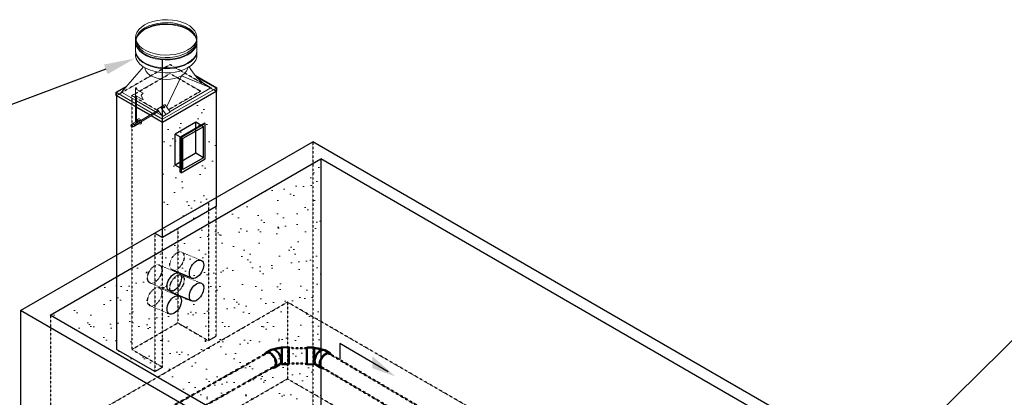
# Model space of a CAD drawing. Header units: inches. Extents: x -17970 to 20481, y 167 to 1796.
# Tile 15 of 35: x 521 to 1067, y 1443 to 1652. Entities that reach past the tile are written whole.
import ezdxf
from ezdxf import colors
from ezdxf.entities.mleader import LeaderData, LeaderLine
from ezdxf.math import Vec2, Vec3

# ---------------------------------------------------------------- set-up
doc = ezdxf.new("R2010")
doc.units = ezdxf.units.IN
doc.header["$LTSCALE"] = 0.4
doc.header["$MEASUREMENT"] = 0
for name, pattern in [('Dash - 1_16_', [0.1875, 0.125, -0.0625]), ('Dot 1_32_', [0.03125, 0, -0.03125]), ('HIDDEN2', [0.1875, 0.125, -0.0625])]:
    doc.linetypes.add(name, pattern=pattern)
for name, color, linetype in [('G-ANNO-TTLB', 7, 'Continuous'), ('P-PIPE', 3, 'Continuous'), ('S-ANNO-DIMS', 1, 'Continuous')]:
    doc.layers.add(name, color=color, linetype=linetype)
doc.layers.add('M-DETL-LIGHT', color=1, linetype='Continuous', lineweight=0)
doc.layers.add('M-SECT-PATT', color=9, linetype='Continuous', lineweight=18, true_color=0x808080)
doc.styles.add('Annotative', font='romans.shx', dxfattribs={"width": 0.8, "height": 0.125})

# ---------------------------------------------------------------- blocks, each defined once
blk = doc.blocks.new('Bend - PVC - Sch 40 - DWV_USACE - Standard-1105255-DRAINAGE ISOMETRIC')
at = {"layer": 'P-PIPE', "color": 90, "lineweight": 50}
for p, q in [((1240.88, 524.15), (1236.88, 524.12)), ((1249.56, 521.14), (1246.74, 522.74)), ((1236.96, 514.81), (1240.96, 514.84)), ((1242.15, 514.64), (1244.98, 513.04))]:
    blk.add_line(p, q, dxfattribs=at)
for points in [[(1236.92, 516.79, 0), (1236.91, 517.87, 0), (1236.9, 519.05, 0), (1236.89, 520.27, 0), (1236.88, 521.43, 0), (1236.88, 522.45, 0), (1236.88, 523.27, 0), (1236.88, 523.84, 0), (1236.88, 524.1, 0), (1236.89, 524.05, 0), (1236.9, 523.68, 0), (1236.91, 523.03, 0), (1236.92, 522.13, 0)], [(1240.92, 522.17, 0), (1240.91, 523.06, 0), (1240.9, 523.72, 0), (1240.89, 524.08, 0), (1240.88, 524.13, 0), (1240.88, 523.87, 0), (1240.87, 523.31, 0), (1240.88, 522.49, 0), (1240.88, 521.46, 0), (1240.89, 520.3, 0), (1240.9, 519.09, 0), (1240.91, 517.9, 0), (1240.92, 516.82, 0)], [(1236.92, 522.13, 0), (1236.94, 521.06, 0), (1236.95, 519.87, 0), (1236.96, 518.65, 0), (1236.97, 517.5, 0), (1236.97, 516.47, 0), (1236.97, 515.65, 0), (1236.97, 515.09, 0), (1236.97, 514.82, 0), (1236.96, 514.88, 0), (1236.95, 515.24, 0), (1236.94, 515.89, 0), (1236.92, 516.79, 0)], [(1240.92, 521.97, 0), (1240.92, 522.52, 0), (1240.91, 522.98, 0), (1240.9, 523.35, 0), (1240.9, 523.62, 0), (1240.89, 523.77, 0), (1240.89, 523.81, 0), (1240.88, 523.72, 0), (1240.88, 523.53, 0), (1240.88, 523.22, 0), (1240.88, 522.81, 0), (1240.88, 522.31, 0), (1240.88, 521.74, 0), (1240.89, 521.1, 0), (1240.89, 520.42, 0), (1240.9, 519.71, 0), (1240.9, 519, 0), (1240.91, 518.3, 0), (1240.92, 517.64, 0), (1240.92, 517.02, 0)], [(1245.59, 522.92, 0), (1245.46, 522.98, 0), (1245.18, 523.09, 0), (1244.89, 523.19, 0), (1244.61, 523.28, 0), (1244.32, 523.36, 0), (1244.03, 523.44, 0), (1243.74, 523.51, 0), (1243.45, 523.57, 0), (1243.15, 523.63, 0), (1242.86, 523.67, 0), (1242.56, 523.71, 0), (1242.27, 523.75, 0), (1241.97, 523.77, 0), (1241.67, 523.79, 0), (1241.37, 523.8, 0), (1241.08, 523.81, 0), (1240.89, 523.81, 0)], [(1240.92, 516.82, 0), (1240.94, 515.93, 0), (1240.95, 515.28, 0), (1240.96, 514.91, 0), (1240.97, 514.86, 0), (1240.97, 515.12, 0), (1240.97, 515.68, 0), (1240.97, 516.5, 0), (1240.97, 517.53, 0), (1240.96, 518.69, 0), (1240.95, 519.9, 0), (1240.94, 521.09, 0), (1240.92, 522.17, 0)], [(1240.92, 517.02, 0), (1240.93, 516.47, 0), (1240.94, 516.01, 0), (1240.94, 515.64, 0), (1240.95, 515.37, 0), (1240.96, 515.22, 0), (1240.96, 515.19, 0), (1240.96, 515.27, 0), (1240.97, 515.46, 0), (1240.97, 515.77, 0), (1240.97, 516.18, 0), (1240.97, 516.68, 0), (1240.96, 517.26, 0), (1240.96, 517.89, 0), (1240.96, 518.57, 0), (1240.95, 519.28, 0), (1240.94, 519.99, 0), (1240.94, 520.69, 0), (1240.93, 521.36, 0), (1240.92, 521.97, 0)], [(1241.15, 516.77, 0), (1241.25, 517.82, 0), (1241.57, 518.93, 0), (1242.08, 520.03, 0), (1242.76, 521.03, 0), (1243.55, 521.88, 0), (1244.4, 522.5, 0), (1245.25, 522.87, 0), (1246.05, 522.95, 0), (1246.74, 522.74, 0)], [(1250.27, 520.29, 0), (1250.1, 520.66, 0), (1249.57, 521.14, 0), (1248.88, 521.35, 0), (1248.08, 521.27, 0), (1247.22, 520.9, 0), (1246.37, 520.28, 0), (1245.59, 519.43, 0), (1244.91, 518.43, 0), (1244.4, 517.34, 0), (1244.08, 516.22, 0), (1243.98, 515.17, 0)], [(1241.55, 515.15, 0), (1241.51, 515.15, 0), (1241.42, 515.16, 0), (1241.32, 515.17, 0), (1241.22, 515.18, 0), (1241.12, 515.18, 0), (1241.02, 515.18, 0), (1240.96, 515.18, 0)], [(1242.15, 514.64, 0), (1241.62, 515.12, 0), (1241.28, 515.85, 0), (1241.15, 516.77, 0)], [(1243.98, 515.17, 0), (1244.11, 514.25, 0), (1244.45, 513.52, 0), (1244.98, 513.04, 0), (1245.67, 512.83, 0), (1245.93, 512.86, 0)]]:
    blk.add_polyline3d(points, dxfattribs=at)
blk = doc.blocks.new('Bend - PVC - Sch 40 - DWV_USACE - Standard-V24-DRAINAGE ISOMETRIC')
at = {"layer": 'P-PIPE', "color": 90, "lineweight": 50}
for p, q in [((1217.08, 522.48), (1214.26, 520.81)), ((1226.93, 524.03), (1222.93, 524)), ((1218.98, 512.79), (1221.81, 514.46)), ((1223.01, 514.69), (1227.01, 514.72))]:
    blk.add_line(p, q, dxfattribs=at)
for points in [[(1219.91, 514.91, 0), (1219.79, 515.96, 0), (1219.45, 517.06, 0), (1218.91, 518.15, 0), (1218.22, 519.14, 0), (1217.42, 519.97, 0), (1216.57, 520.59, 0), (1215.72, 520.95, 0), (1214.93, 521.02, 0), (1214.26, 520.81, 0), (1213.74, 520.33, 0), (1213.61, 520.02, 0)], [(1217.08, 522.48, 0), (1217.09, 522.48, 0), (1217.76, 522.69, 0), (1218.55, 522.61, 0), (1219.4, 522.26, 0), (1220.25, 521.64, 0), (1221.05, 520.81, 0), (1221.74, 519.81, 0), (1222.27, 518.73, 0), (1222.61, 517.63, 0), (1222.74, 516.58, 0)], [(1218.21, 522.67, 0), (1218.36, 522.74, 0), (1218.64, 522.85, 0), (1218.92, 522.96, 0), (1219.21, 523.06, 0), (1219.49, 523.15, 0), (1219.78, 523.23, 0), (1220.07, 523.3, 0), (1220.37, 523.37, 0), (1220.66, 523.43, 0), (1220.96, 523.48, 0), (1221.25, 523.53, 0), (1221.55, 523.57, 0), (1221.85, 523.6, 0), (1222.14, 523.62, 0), (1222.44, 523.64, 0), (1222.74, 523.65, 0), (1222.93, 523.66, 0)], [(1222.97, 516.64, 0), (1222.96, 517.71, 0), (1222.95, 518.9, 0), (1222.94, 520.11, 0), (1222.93, 521.27, 0), (1222.92, 522.3, 0), (1222.92, 523.13, 0), (1222.92, 523.7, 0), (1222.93, 523.98, 0), (1222.93, 523.93, 0), (1222.94, 523.58, 0), (1222.96, 522.94, 0), (1222.97, 522.05, 0)], [(1222.97, 521.85, 0), (1222.96, 522.39, 0), (1222.95, 522.85, 0), (1222.95, 523.22, 0), (1222.94, 523.48, 0), (1222.94, 523.62, 0), (1222.93, 523.65, 0), (1222.93, 523.56, 0), (1222.93, 523.36, 0), (1222.92, 523.05, 0), (1222.92, 522.63, 0), (1222.93, 522.13, 0), (1222.93, 521.55, 0), (1222.93, 520.91, 0), (1222.94, 520.23, 0), (1222.94, 519.52, 0), (1222.95, 518.81, 0), (1222.95, 518.11, 0), (1222.96, 517.45, 0), (1222.97, 516.84, 0)], [(1222.97, 522.05, 0), (1222.98, 520.97, 0), (1222.99, 519.79, 0), (1223, 518.58, 0), (1223.01, 517.41, 0), (1223.02, 516.38, 0), (1223.02, 515.55, 0), (1223.02, 514.98, 0), (1223.01, 514.71, 0), (1223, 514.75, 0), (1222.99, 515.11, 0), (1222.98, 515.75, 0), (1222.97, 516.64, 0)], [(1222.97, 516.84, 0), (1222.98, 516.29, 0), (1222.98, 515.83, 0), (1222.99, 515.47, 0), (1223, 515.21, 0), (1223, 515.06, 0), (1223.01, 515.03, 0), (1223.01, 515.12, 0), (1223.01, 515.33, 0), (1223.01, 515.64, 0), (1223.01, 516.05, 0), (1223.01, 516.55, 0), (1223.01, 517.13, 0), (1223.01, 517.77, 0), (1223, 518.46, 0), (1223, 519.16, 0), (1222.99, 519.88, 0), (1222.98, 520.57, 0), (1222.98, 521.24, 0), (1222.97, 521.85, 0)], [(1226.97, 522.08, 0), (1226.96, 522.97, 0), (1226.94, 523.61, 0), (1226.93, 523.97, 0), (1226.93, 524.01, 0), (1226.92, 523.74, 0), (1226.92, 523.17, 0), (1226.92, 522.34, 0), (1226.93, 521.31, 0), (1226.93, 520.14, 0), (1226.94, 518.93, 0), (1226.96, 517.75, 0), (1226.97, 516.67, 0)], [(1226.97, 516.67, 0), (1226.98, 515.78, 0), (1226.99, 515.14, 0), (1227, 514.79, 0), (1227.01, 514.74, 0), (1227.02, 515.02, 0), (1227.02, 515.59, 0), (1227.02, 516.42, 0), (1227.01, 517.45, 0), (1227, 518.61, 0), (1226.99, 519.82, 0), (1226.98, 521.01, 0), (1226.97, 522.08, 0)], [(1217.89, 512.61, 0), (1218.31, 512.57, 0), (1218.98, 512.79, 0), (1219.49, 513.27, 0), (1219.81, 514, 0), (1219.91, 514.91, 0)], [(1222.74, 516.58, 0), (1222.64, 515.66, 0), (1222.32, 514.94, 0), (1221.81, 514.45, 0)], [(1222.33, 514.97, 0), (1222.37, 514.98, 0), (1222.46, 514.99, 0), (1222.55, 515, 0), (1222.65, 515.01, 0), (1222.75, 515.02, 0), (1222.84, 515.03, 0), (1222.94, 515.03, 0), (1223.01, 515.03, 0)]]:
    blk.add_polyline3d(points, dxfattribs=at)
blk = doc.blocks.new('base isometric')
at = {"layer": 'M-SECT-PATT', "ltscale": 12}
h = blk.add_hatch(dxfattribs=at)
h.set_pattern_fill('AR-SAND', color=256, scale=8)
h.paths.add_polyline_path([(599.82, 1531.66), (629.52, 1548.81), (629.52, 1612.49), (599.82, 1595.35)])
h.paths.add_polyline_path([(623.53, 1575.28), (623.53, 1594.77), (610.09, 1587.02), (610.09, 1567.52)], flags=16)
h = blk.add_hatch(dxfattribs=at)
h.set_pattern_fill('AR-SAND', color=256, scale=8)
h.paths.add_polyline_path([(537.54, 1488.61), (687.54, 1575.21), (687.86, 1406.53), (683.79, 1404.17)])
at = {"layer": 'S-ANNO-DIMS', "lineweight": -3}
h = blk.add_hatch(color=256, dxfattribs=at)
h.dxf.hatch_style = 1
h.paths.add_polyline_path([(729.02, 1454.64), (716.17, 1465.9), (716.17, 1459.23)])
at = {"color": 4, "ltscale": 12}
for centre in [(618.71, 1514.05), (606.36, 1506.92), (618.71, 1501.38), (606.36, 1494.25)]:
    blk.add_ellipse(centre, major_axis=(-2.81, -4.86), ratio=0.57735, dxfattribs=at)
at = {"layer": 'M-DETL-LIGHT', "ltscale": 12}
for p, q in [((584.94, 1640.25), (584.94, 1642.5)), ((584.94, 1635.35), (584.94, 1639.85)), ((618.94, 1642.5), (618.94, 1640.25)), ((618.94, 1639.85), (618.94, 1634.59)), ((584.94, 1632.7), (584.94, 1633.45)), ((618.9, 1633.33), (618.9, 1632.82)), ((577.19, 1612.08), (589.27, 1626.18)), ((610.42, 1621.27), (602.13, 1603.87)), ((626.69, 1614.53), (610.42, 1621.27)), ((618.06, 1621.35), (629.87, 1614.53)), ((574.01, 1612.08), (580.3, 1615.72)), ((599.82, 1597.18), (574.01, 1612.08)), ((574.01, 1611.88), (574.01, 1612.08)), ((574.01, 1610.25), (574.01, 1611.88)), ((577.19, 1612.08), (584.83, 1607.67)), ((584.8, 1614.15), (584.8, 1610.51)), ((584.83, 1614.15), (584.83, 1614.41)), ((584.88, 1614.02), (589.11, 1611.58)), ((584.91, 1614.04), (589.14, 1611.59)), ((585.36, 1614.01), (585.13, 1613.91)), ((585.39, 1614), (585.16, 1613.89)), ((585.48, 1614.15), (585.48, 1614.41)), ((585.51, 1614.15), (585.51, 1613.69)), ((589.11, 1611.58), (587.92, 1610.45)), ((589.14, 1611.59), (587.95, 1610.46)), ((589.14, 1611.59), (589.11, 1611.58)), ((629.87, 1614.53), (599.82, 1597.18)), ((599.82, 1595.35), (629.87, 1612.7)), ((604.03, 1601.45), (626.69, 1614.53)), ((629.87, 1614.33), (629.87, 1614.53)), ((629.87, 1612.7), (629.87, 1614.33)), ((574.01, 1610.25), (584.83, 1604)), ((584.83, 1595.7), (584.83, 1610.43)), ((584.9, 1610.37), (589.04, 1607.98)), ((585.48, 1595.58), (585.48, 1610.04)), ((585.48, 1607.3), (595.89, 1601.29)), ((587.95, 1610.46), (587.92, 1610.45)), ((587.92, 1610.45), (589.04, 1607.98)), ((587.95, 1610.46), (589.07, 1607.99)), ((589.07, 1607.99), (589.04, 1607.98)), ((600.92, 1605.15), (599.05, 1604.02)), ((601.25, 1605.08), (603.92, 1601.41)), ((584.63, 1594.53), (597.37, 1602.17)), ((584.86, 1593.92), (597.75, 1601.65)), ((585.48, 1603.62), (592.77, 1599.41)), ((596.53, 1600.92), (599.48, 1599.22)), ((597.11, 1602.52), (599.78, 1598.85)), ((599.05, 1604.02), (597.18, 1602.88)), ((598.98, 1603.65), (601.65, 1599.99)), ((601.98, 1599.92), (600.11, 1598.79)), ((600.46, 1604.02), (600.68, 1604.16)), ((600.79, 1603.47), (601.01, 1603.6)), ((603.85, 1601.05), (601.98, 1599.92)), ((583.25, 1594.59), (582.46, 1594.13)), ((583.19, 1594.75), (584.83, 1595.7)), ((584.17, 1593.09), (586.19, 1594.25)), ((586.63, 1596.54), (585.6, 1595.94)), ((587.43, 1595.16), (586.39, 1594.57)), ((593.41, 1599.05), (599.82, 1595.35)), ((584.05, 1593.21), (583.27, 1592.76))]:
    blk.add_line(p, q, dxfattribs=at)
at = {"layer": 'M-DETL-LIGHT'}
for p, q in [((574.36, 1610.25), (577.37, 1611.98)), ((599.82, 1597.18), (599.82, 1596.98)), ((599.82, 1595.55), (599.82, 1597.18)), ((599.82, 1595.35), (599.82, 1596.98))]:
    blk.add_line(p, q, dxfattribs=at)
at = {"layer": 'M-DETL-LIGHT', "ltscale": 12}
for points in [[(613.96, 1635.56, 0), (611.82, 1634.51, 0), (609.4, 1633.68, 0), (606.79, 1633.09, 0), (604.04, 1632.76, 0), (601.24, 1632.69, 0), (598.45, 1632.89, 0), (595.76, 1633.36, 0), (593.24, 1634.07, 0), (590.95, 1635.01, 0), (588.97, 1636.16, 0), (587.33, 1637.47, 0), (586.1, 1638.93, 0), (585.3, 1640.48, 0), (584.95, 1642.09, 0), (585.07, 1643.71, 0), (585.65, 1645.3, 0), (586.67, 1646.81, 0), (588.1, 1648.2, 0), (589.92, 1649.44, 0)], [(589.92, 1649.44, 0), (592.06, 1650.49, 0), (594.47, 1651.32, 0), (597.09, 1651.91, 0), (599.84, 1652.24, 0), (602.64, 1652.31, 0), (605.43, 1652.11, 0), (608.12, 1651.64, 0), (610.64, 1650.93, 0), (612.93, 1649.99, 0), (614.91, 1648.84, 0), (616.54, 1647.52, 0), (617.78, 1646.07, 0), (618.58, 1644.51, 0), (618.92, 1642.9, 0), (618.81, 1641.28, 0), (618.23, 1639.7, 0), (617.21, 1638.19, 0), (615.77, 1636.8, 0), (613.96, 1635.56, 0)], [(613.96, 1633.31, 0), (615.77, 1634.55, 0), (617.21, 1635.94, 0), (618.23, 1637.45, 0), (618.81, 1639.04, 0), (618.92, 1640.66, 0), (618.58, 1642.27, 0), (617.78, 1643.82, 0), (616.54, 1645.28, 0), (614.91, 1646.6, 0), (612.93, 1647.74, 0), (610.64, 1648.69, 0), (608.12, 1649.4, 0), (605.43, 1649.86, 0), (602.64, 1650.06, 0), (599.84, 1649.99, 0), (597.09, 1649.66, 0), (594.47, 1649.07, 0), (592.06, 1648.24, 0), (589.92, 1647.19, 0)], [(613.96, 1632.91, 0), (615.77, 1634.14, 0), (617.21, 1635.53, 0), (618.23, 1637.04, 0), (618.81, 1638.63, 0), (618.92, 1640.25, 0), (618.58, 1641.86, 0), (617.78, 1643.41, 0), (616.54, 1644.87, 0), (614.91, 1646.19, 0), (612.93, 1647.34, 0), (610.64, 1648.28, 0), (608.12, 1648.99, 0), (605.43, 1649.45, 0), (602.64, 1649.65, 0), (599.84, 1649.58, 0), (597.09, 1649.25, 0), (594.47, 1648.66, 0), (592.06, 1647.83, 0), (589.92, 1646.79, 0)], [(613.78, 1634.18, 0), (615.57, 1635.4, 0), (616.99, 1636.77, 0), (617.99, 1638.26, 0), (618.56, 1639.82, 0), (618.67, 1641.42, 0), (618.33, 1643.01, 0), (617.54, 1644.54, 0), (616.33, 1645.97, 0), (614.72, 1647.27, 0), (612.76, 1648.4, 0), (610.51, 1649.33, 0), (608.03, 1650.03, 0), (605.38, 1650.49, 0), (602.63, 1650.68, 0), (599.87, 1650.62, 0), (597.16, 1650.29, 0), (594.58, 1649.71, 0), (592.21, 1648.89, 0), (590.09, 1647.86, 0)], [(589.92, 1647.19, 0), (588.1, 1645.96, 0), (586.67, 1644.56, 0), (585.65, 1643.05, 0), (585.07, 1641.47, 0), (584.95, 1639.85, 0), (585.3, 1638.24, 0), (586.1, 1636.69, 0), (587.33, 1635.23, 0), (588.97, 1633.91, 0), (590.95, 1632.76, 0), (593.24, 1631.82, 0), (595.76, 1631.11, 0), (598.45, 1630.65, 0), (601.24, 1630.45, 0), (604.04, 1630.51, 0), (606.79, 1630.85, 0), (609.4, 1631.44, 0), (611.82, 1632.27, 0), (613.96, 1633.31, 0)], [(589.92, 1646.79, 0), (588.1, 1645.55, 0), (586.67, 1644.16, 0), (585.65, 1642.65, 0), (585.07, 1641.06, 0), (584.95, 1639.44, 0), (585.3, 1637.83, 0), (586.1, 1636.28, 0), (587.33, 1634.82, 0), (588.97, 1633.5, 0), (590.95, 1632.36, 0), (593.24, 1631.41, 0), (595.76, 1630.7, 0), (598.45, 1630.24, 0), (601.24, 1630.04, 0), (604.04, 1630.11, 0), (606.79, 1630.44, 0), (609.4, 1631.03, 0), (611.82, 1631.86, 0), (613.96, 1632.91, 0)], [(590.09, 1647.86, 0), (588.31, 1646.64, 0), (586.89, 1645.27, 0), (585.88, 1643.78, 0), (585.32, 1642.22, 0), (585.2, 1640.62, 0), (585.54, 1639.04, 0), (586.33, 1637.51, 0), (587.55, 1636.07, 0), (589.16, 1634.77, 0), (591.11, 1633.64, 0), (593.36, 1632.71, 0), (595.85, 1632.01, 0), (598.5, 1631.56, 0), (601.25, 1631.36, 0), (604.01, 1631.42, 0), (606.72, 1631.75, 0), (609.29, 1632.33, 0), (611.67, 1633.15, 0), (613.78, 1634.18, 0)], [(584.94, 1635.35, 0), (584.95, 1634.54, 0), (585.3, 1632.93, 0), (586.1, 1631.38, 0), (587.33, 1629.92, 0), (588.97, 1628.6, 0), (590.95, 1627.46, 0), (593.24, 1626.51, 0), (595.76, 1625.8, 0), (598.45, 1625.34, 0), (601.24, 1625.14, 0), (604.04, 1625.21, 0), (606.79, 1625.54, 0), (609.4, 1626.13, 0), (611.82, 1626.96, 0), (613.96, 1628.01, 0)], [(584.94, 1632.7, 0), (584.95, 1632.3, 0), (585.3, 1630.69, 0), (586.1, 1629.13, 0), (587.33, 1627.68, 0), (588.97, 1626.36, 0), (590.95, 1625.21, 0), (593.24, 1624.27, 0), (595.76, 1623.56, 0), (598.45, 1623.1, 0), (601.24, 1622.89, 0), (604.04, 1622.96, 0), (606.79, 1623.29, 0), (609.4, 1623.88, 0), (611.82, 1624.71, 0), (613.96, 1625.76, 0)], [(584.96, 1634.99, 0), (584.95, 1634.95, 0), (585.3, 1633.34, 0), (586.1, 1631.79, 0), (587.33, 1630.33, 0), (588.97, 1629.01, 0), (590.95, 1627.87, 0), (593.24, 1626.92, 0), (595.76, 1626.21, 0), (598.45, 1625.75, 0), (601.24, 1625.55, 0), (604.04, 1625.62, 0), (606.79, 1625.95, 0), (609.4, 1626.54, 0), (611.82, 1627.37, 0), (613.96, 1628.41, 0)], [(613.96, 1628.01, 0), (615.77, 1629.24, 0), (617.21, 1630.64, 0), (618.23, 1632.15, 0), (618.81, 1633.73, 0), (618.94, 1634.59, 0)], [(613.96, 1628.41, 0), (615.77, 1629.65, 0), (617.21, 1631.04, 0), (618.23, 1632.55, 0), (618.94, 1634.59, 0)], [(613.96, 1625.76, 0), (615.77, 1627, 0), (617.21, 1628.39, 0), (618.23, 1629.9, 0), (618.81, 1631.49, 0), (618.9, 1632.82, 0)], [(589.23, 1626.21, 0), (588.82, 1625.66, 0)], [(590.01, 1625.76, 0), (590.17, 1624.82, 0), (590.85, 1623.52, 0), (591.96, 1622.32, 0), (593.45, 1621.27, 0), (595.27, 1620.41, 0), (597.35, 1619.77, 0), (599.6, 1619.37, 0), (601.94, 1619.24, 0), (604.28, 1619.37, 0), (606.53, 1619.77, 0), (608.61, 1620.41, 0), (610.42, 1621.27, 0)], [(610.42, 1621.27, 0), (611.92, 1622.32, 0), (613.02, 1623.52, 0), (613.71, 1624.82, 0), (613.86, 1625.71, 0)], [(613.86, 1625.71, 0), (613.71, 1624.82, 0), (613.02, 1623.52, 0), (611.92, 1622.32, 0), (610.42, 1621.27, 0)], [(614.64, 1626.22, 0), (615.55, 1624.74, 0), (617.41, 1622.13, 0), (619.11, 1620.1, 0), (620.82, 1618.44, 0), (622.66, 1616.98, 0), (626.69, 1614.53, 0)]]:
    blk.add_polyline3d(points, dxfattribs=at)
for centre, radius, start, end in [((601.05, 1604.93), 0.25, 36.0226, 121.2181), ((597.31, 1602.67), 0.25, 121.2181, 216.0226), ((599.18, 1603.8), 0.25, 121.2181, 216.0226), ((601.85, 1600.13), 0.25, 216.0226, 301.2181), ((603.72, 1601.27), 0.25, 301.2181, 36.0226), ((585.01, 1594.33), 0.434, 151.7993, 249.8736), ((585.2, 1595.88), 0.411, 207.1327, 312.6535), ((599.98, 1599), 0.25, 216.0226, 301.2181)]:
    blk.add_arc(centre, radius, start, end, dxfattribs=at)
for centre, major_axis, start_param, end_param in [((585.16, 1614.15), (-0.355, 0), 5.852542, 7.174582), ((585.16, 1610.51), (-0.355, 0), 6.285998, 7.078667), ((585.16, 1614.16), (-0.322, 0), 0.029431, 0.868502), ((585.16, 1614.16), (-0.322, 0), 2.249352, 3.112161), ((585.16, 1614.15), (-0.355, 0), 8.491932, 9.854642), ((600.62, 1603.75), (-0.182, 0.304), 5.852542, 9.855167), ((600.63, 1603.75), (-0.166, 0.276), 6.243408, 9.436527), ((583.67, 1593.91), (0.482, -0.834), 5.68452, 10.022918), ((583.64, 1593.9), (0.398, -0.689), 6.253754, 9.437036), ((585.72, 1595.1), (0.482, -0.834), 7.946007, 9.008231), ((587.09, 1595.89), (0.8, -1.38), 7.929703, 10.472019), ((585.72, 1595.1), (0.482, -0.834), 6.24238, 7.23628), ((587.02, 1595.85), (0.398, -0.689), 7.994531, 9.437036), ((587.09, 1595.89), (0.8, -1.38), 5.235738, 7.517882), ((587.02, 1595.85), (0.398, -0.689), 6.253754, 7.116817)]:
    blk.add_ellipse(centre, major_axis=major_axis, ratio=0.57735, start_param=start_param, end_param=end_param, dxfattribs=at)
for centre, major_axis in [((585.16, 1614.42), (-0.322, 0)), ((600.85, 1603.88), (-0.166, 0.276)), ((582.86, 1593.44), (0.398, -0.689))]:
    blk.add_ellipse(centre, major_axis=major_axis, ratio=0.57735, dxfattribs=at)
at = {"layer": 'M-SECT-PATT', "linetype": 'HIDDEN2', "lineweight": -3}
for p, q in [((604.06, 1627.39), (574.36, 1610.25)), ((629.52, 1612.7), (604.06, 1627.39)), ((582.85, 1610.25), (604.06, 1622.49)), ((604.06, 1622.49), (621.03, 1612.7)), ((621.03, 1612.7), (603.2, 1602.4)), ((597.11, 1602.01), (582.85, 1610.25)), ((582.85, 1610.25), (582.85, 1469.61)), ((683.15, 1584.67), (683.15, 1415.81)), ((625.27, 1551.26), (625.27, 1474.5)), ((629.52, 1476.95), (629.52, 1548.81)), ((595.57, 1534.11), (595.57, 1457.36)), ((608.3, 1536.56), (608.3, 1484.3)), ((599.82, 1459.81), (599.82, 1531.66)), ((521.46, 1410.6), (669.07, 1495.82)), ((871.72, 1378.82), (669.07, 1495.82)), ((669.07, 1495.82), (669.07, 1453.31)), ((537.86, 1319.92), (537.86, 1488.79)), ((582.85, 1469.61), (608.3, 1484.3)), ((608.3, 1484.3), (625.27, 1474.5)), ((582.85, 1469.61), (599.82, 1459.81)), ((381.82, 1287.47), (669.07, 1453.31)), ((871.72, 1336.31), (669.07, 1453.31))]:
    blk.add_line(p, q, dxfattribs=at)
at = {"layer": 'M-SECT-PATT', "lineweight": -3}
for p, q in [((599.82, 1531.66), (599.82, 1629.84)), ((599.82, 1595.55), (629.52, 1612.7)), ((629.52, 1612.7), (629.52, 1548.81)), ((574.36, 1610.25), (574.36, 1469.61)), ((574.36, 1610.25), (592.94, 1599.52)), ((593.58, 1599.15), (599.82, 1595.55)), ((618.28, 1595.49), (606.85, 1588.89)), ((623.03, 1595.06), (609.59, 1587.3)), ((618.28, 1578.3), (618.28, 1595.49)), ((622.53, 1593.04), (618.28, 1595.49)), ((623.53, 1594.77), (623.03, 1595.06)), ((606.85, 1571.7), (606.85, 1588.89)), ((611.09, 1586.44), (606.85, 1588.89)), ((622.53, 1593.04), (611.09, 1586.44)), ((622.53, 1575.85), (622.53, 1593.04)), ((521.15, 1491.14), (683.15, 1584.67)), ((609.59, 1567.81), (609.59, 1587.3)), ((611.09, 1569.25), (611.09, 1586.44)), ((1433.52, 1151.45), (683.15, 1584.67)), ((618.28, 1578.3), (606.85, 1571.7)), ((622.53, 1575.85), (618.28, 1578.3)), ((537.54, 1488.61), (687.54, 1575.21)), ((622.53, 1575.85), (611.09, 1569.25)), ((1427.35, 1148.08), (687.54, 1575.21)), ((687.86, 1406.53), (687.86, 1575.39)), ((611.09, 1569.25), (606.85, 1571.7)), ((610.09, 1567.52), (609.59, 1567.81)), ((599.82, 1536.56), (625.27, 1551.26)), ((629.52, 1548.81), (599.82, 1531.66)), ((595.57, 1534.11), (599.82, 1531.66)), ((521.15, 1491.14), (521.15, 1322.28)), ((1229.46, 1082.2), (521.15, 1491.14)), ((1261.86, 1070.42), (537.54, 1488.61)), ((625.27, 1474.5), (629.52, 1476.95)), ((595.57, 1457.36), (574.36, 1469.61)), ((595.57, 1457.36), (599.82, 1459.81))]:
    blk.add_line(p, q, dxfattribs=at)
at = {"layer": 'M-SECT-PATT', "color": 8}
for p, q in [((629.52, 1614.33), (618.73, 1620.55)), ((579.61, 1614.91), (574.36, 1611.88)), ((574.36, 1610.25), (574.36, 1611.88)), ((629.52, 1612.7), (599.82, 1595.55)), ((626.51, 1614.43), (629.52, 1612.7)), ((629.52, 1614.33), (629.52, 1612.7)), ((584.83, 1604.2), (574.36, 1610.25)), ((592.94, 1599.52), (585.48, 1603.83)), ((599.82, 1595.55), (593.58, 1599.15))]:
    blk.add_line(p, q, dxfattribs=at)
at = {"layer": 'M-SECT-PATT', "color": 1, "linetype": 'HIDDEN2', "lineweight": -3}
for p, q in [((621.51, 1518.91), (611.03, 1523.24)), ((609.16, 1511.78), (598.68, 1516.11)), ((615.9, 1509.18), (605.08, 1513.68)), ((621.51, 1506.24), (611.03, 1510.57)), ((603.55, 1502.05), (592.73, 1506.55)), ((609.16, 1499.11), (598.68, 1503.44)), ((615.9, 1496.52), (605.08, 1501.01)), ((603.55, 1489.39), (592.73, 1493.88))]:
    blk.add_line(p, q, dxfattribs=at)
for centre in [(607.86, 1518.56), (595.51, 1511.43), (607.86, 1505.89), (595.51, 1498.76)]:
    blk.add_ellipse(centre, major_axis=(-2.81, -4.86), ratio=0.57735, dxfattribs=at)
at = {"layer": 'P-PIPE', "color": 90, "linetype": 'Dash - 1_16_', "lineweight": 50}
for p, q in [((669.96, 1470.42), (679.92, 1470.33)), ((549.43, 1406.61), (657.43, 1467.46)), ((875.67, 1359.19), (692.42, 1467.18)), ((661.79, 1460.11), (553.02, 1398.73)), ((679.84, 1461.71), (669.89, 1461.79)), ((688.09, 1459.74), (871.74, 1351.5))]:
    blk.add_line(p, q, dxfattribs=at)
at = {"layer": 'P-PIPE', "lineweight": -3}
blk.add_lwpolyline([(623.53, 1575.28), (623.53, 1594.77), (610.09, 1587.02), (610.09, 1567.52)], close=True, dxfattribs=at)
at = {"layer": 'P-PIPE', "color": 90, "linetype": 'Dot 1_32_', "lineweight": 50}
for points in [[(669.88, 1462.59, 0), (669.88, 1463.35, 0), (669.89, 1464.3, 0), (669.89, 1465.38, 0), (669.9, 1466.5, 0), (669.91, 1467.6, 0), (669.93, 1468.6, 0)], [(669.93, 1468.6, 0), (669.94, 1469.42, 0), (669.95, 1470.02, 0), (669.96, 1470.36, 0), (669.97, 1470.4, 0), (669.97, 1470.15, 0), (669.97, 1469.63, 0)], [(669.97, 1469.63, 0), (669.97, 1468.86, 0), (669.97, 1467.91, 0), (669.96, 1466.84, 0), (669.95, 1465.71, 0), (669.94, 1464.61, 0), (669.93, 1463.62, 0)], [(679.93, 1469.54, 0), (679.92, 1470.07, 0), (679.92, 1470.32, 0), (679.91, 1470.27, 0), (679.9, 1469.94, 0), (679.89, 1469.34, 0), (679.88, 1468.51, 0)], [(679.88, 1463.53, 0), (679.89, 1464.53, 0), (679.9, 1465.63, 0), (679.91, 1466.75, 0), (679.92, 1467.83, 0), (679.92, 1468.78, 0), (679.93, 1469.54, 0)], [(659.61, 1467.27, 0), (658.82, 1467.61, 0), (658.08, 1467.68, 0), (657.44, 1467.48, 0)], [(662.63, 1461.97, 0), (662.53, 1462.95, 0), (662.23, 1463.98, 0), (661.76, 1464.99, 0), (661.13, 1465.92, 0), (660.4, 1466.7, 0), (659.61, 1467.27, 0)], [(669.93, 1463.62, 0), (669.91, 1462.79, 0), (669.9, 1462.19, 0), (669.89, 1461.86, 0), (669.89, 1461.81, 0), (669.88, 1462.06, 0), (669.88, 1462.59, 0)], [(679.88, 1468.51, 0), (679.87, 1467.52, 0), (679.86, 1466.42, 0), (679.85, 1465.29, 0), (679.84, 1464.22, 0), (679.84, 1463.26, 0), (679.84, 1462.5, 0)], [(679.84, 1462.5, 0), (679.84, 1461.98, 0), (679.84, 1461.73, 0), (679.85, 1461.77, 0), (679.86, 1462.1, 0), (679.87, 1462.71, 0), (679.88, 1463.53, 0)], [(690.26, 1466.95, 0), (689.47, 1466.37, 0), (688.73, 1465.6, 0), (688.1, 1464.68, 0), (687.61, 1463.67, 0), (687.29, 1462.65, 0), (687.18, 1461.68, 0)], [(692.38, 1467.17, 0), (691.78, 1467.36, 0), (691.05, 1467.28, 0), (690.26, 1466.95, 0)], [(661.71, 1459.99, 0), (662.2, 1460.44, 0), (662.51, 1461.12, 0), (662.63, 1461.97, 0)], [(687.18, 1461.68, 0), (687.28, 1460.84, 0), (687.57, 1460.17, 0), (688.05, 1459.72, 0)]]:
    blk.add_polyline3d(points, dxfattribs=at)
at = {"layer": 'S-ANNO-DIMS', "lineweight": -3}
blk.add_lwpolyline([(724.95, 1457.11), (698.15, 1472.9), (698.15, 1463.95)], dxfattribs=at)
at = {"layer": 'P-PIPE', "color": 90, "lineweight": 50, "xscale": -1}
for name in ['Bend - PVC - Sch 40 - DWV_USACE - Standard-1105255-DRAINAGE ISOMETRIC', 'Bend - PVC - Sch 40 - DWV_USACE - Standard-V24-DRAINAGE ISOMETRIC']:
    blk.add_blockref(name, (1906.85, 946.64), dxfattribs=at)
at = {"layer": 'S-ANNO-DIMS', "lineweight": -3}
ml = blk.add_multileader_mtext('Standard', dxfattribs=at)
ml.set_content('VENTILATOR (TYP.)\\PREF: S-706', color=2, style='Annotative')
ml.set_leader_properties()
ml.build(insert=Vec2(0, 0))
ml.multileader.update_dxf_attribs({"dogleg_length": 0.36, "arrow_head_size": 17.28, "scale": 96})
ctx = ml.context
ctx.base_point, ctx.scale, ctx.char_height, ctx.arrow_head_size, ctx.landing_gap_size, ctx.plane_origin = Vec3(238.39, 1569.75), 96, 12, 17.28, 8.64, Vec3(233.79, 1558.21)
ctx.text_align_type = 2
notes = []
notes.append((ctx, [(1, (1, 1, 0), (420.97, 1569.75), (-1, 0), 34.56, [(0, [(584.59, 1630.86)], 0, [])])]))
ctx.mtext.insert, ctx.mtext.width, ctx.mtext.alignment, ctx.mtext.flow_direction = Vec3(377.77, 1575.75), 169.1932, 3, 5
ml = blk.add_multileader_mtext('Standard', dxfattribs=at)
ml.set_content('PRE-CAST CONCRETE ROOF PANELS NOT SHOWN', color=2, style='Annotative')
ml.set_leader_properties()
ml.build(insert=Vec2(0, 0))
ml.multileader.update_dxf_attribs({"dogleg_length": 0.36, "arrow_head_size": 17.28, "scale": 96})
ctx = ml.context
ctx.base_point, ctx.scale, ctx.char_height, ctx.arrow_head_size, ctx.landing_gap_size, ctx.plane_origin = Vec3(1240.96, 1608.28), 96, 12, 17.28, 8.64, Vec3(1155.32, 1618.32)
notes.append((ctx, [(0, (1, 1, 0), (1206.4, 1608.28), (1, 0), 34.56, [(0, [(947.95, 1353.19)], 0, [])])]))
ctx.mtext.insert, ctx.mtext.width, ctx.mtext.defined_height, ctx.mtext.flow_direction = Vec3(1249.6, 1614.28), 192.2715, 45.6, 5
ml = blk.add_multileader_mtext('Standard', dxfattribs=at)
ml.set_content('3"%%C SOLID\\PPVC FROM PERIMETER \\PTRENCH DRAIN (TYP. 6)\\PEACH SIDE', color=2, style='Annotative')
ml.set_leader_properties()
ml.build(insert=Vec2(0, 0))
ml.multileader.update_dxf_attribs({"dogleg_length": 0.36, "arrow_head_size": 17.28, "scale": 96})
ctx = ml.context
ctx.base_point, ctx.scale, ctx.char_height, ctx.arrow_head_size, ctx.landing_gap_size, ctx.plane_origin = Vec3(1240.96, 1527.45), 96, 12, 17.28, 8.64, Vec3(1155.32, 1515.25)
notes.append((ctx, [(0, (1, 1, 0), (1206.4, 1527.45), (1, 0), 34.56, [(0, [(947.95, 1250.12)], 0, [])])]))
ctx.mtext.insert, ctx.mtext.width, ctx.mtext.defined_height, ctx.mtext.flow_direction = Vec3(1249.6, 1533.45), 192.2715, 45.6, 5
for ctx, leaders in notes:
    for number, flags, end, landing, length, lines in leaders:
        leader = LeaderData()
        leader.index, (leader.has_last_leader_line, leader.has_dogleg_vector, leader.attachment_direction) = number, flags
        leader.last_leader_point, leader.dogleg_vector, leader.dogleg_length = Vec3(end), Vec3(landing), length
        for number, points, colour, breaks in lines:
            line = LeaderLine()
            line.index, line.vertices, line.color, line.breaks = number, Vec3.list(points), colors.encode_raw_color(colour), breaks
            leader.lines.append(line)
        ctx.leaders.append(leader)

msp = doc.modelspace()

# ---------------------------------------------------------------- block references
at = {"layer": 'G-ANNO-TTLB', "color": 4}
msp.add_blockref('base isometric', (0, 0), dxfattribs=at)

doc.saveas('drawing.dxf')
